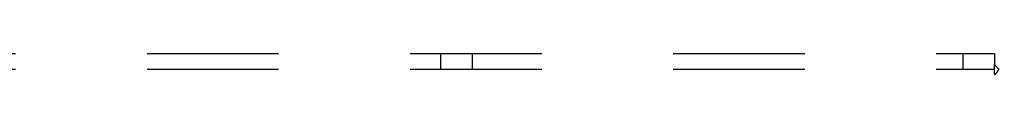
# Model space of a CAD drawing. Header units: inches. Extents: x 0 to 189, y 0 to 122.
# Tile 135 of 226: x 74.223 to 82.001, y 80.923 to 81.089. Entities that reach past the tile are written whole.
import ezdxf

# ---------------------------------------------------------------- set-up
doc = ezdxf.new("R2010")
doc.units = ezdxf.units.IN
doc.header["$LTSCALE"] = 10.388889
doc.header["$MEASUREMENT"] = 0
doc.linetypes.add('HIDDEN', pattern=[0.2, 0.1, -0.1])
doc.layers.add('SUBPANEL', color=7, linetype='CONTINUOUS')

msp = doc.modelspace()

# ---------------------------------------------------------------- linework, layer by layer
at = {"layer": 'SUBPANEL', "color": 8, "linetype": 'HIDDEN'}
for p, q in [((41.9853, 81.0893), (81.9228, 81.0893)), ((77.5478, 81.0893), (77.5478, 80.9643)), ((77.7978, 81.0893), (77.7978, 80.9643)), ((81.6728, 81.0893), (81.6728, 80.9643)), ((81.9228, 81.0893), (81.9228, 81.0028)), ((81.9228, 80.9234), (81.9228, 81.0028)), ((41.9853, 80.9643), (81.9228, 80.9643)), ((83.5478, 80.9643), (81.9581, 80.9643))]:
    msp.add_line(p, q, dxfattribs=at)
for points in [[(81.9228, 81.0028), (81.9243, 81.0006), (81.9259, 80.9985), (81.9275, 80.9965), (81.929, 80.9946), (81.9306, 80.9927), (81.9321, 80.9909), (81.9337, 80.9892), (81.9352, 80.9876), (81.9367, 80.986), (81.9382, 80.9845), (81.9398, 80.983)], [(81.9398, 80.983), (81.9463, 80.9765), (81.9482, 80.9746), (81.9501, 80.9727), (81.9519, 80.9709), (81.9536, 80.969), (81.9553, 80.9673), (81.9568, 80.9657), (81.9581, 80.9643)], [(81.9228, 80.9234), (81.9244, 80.924), (81.926, 80.9247), (81.9275, 80.9254), (81.929, 80.9263), (81.9304, 80.9272), (81.9318, 80.9283), (81.9332, 80.9294), (81.9346, 80.9307), (81.9361, 80.9322), (81.9374, 80.9337), (81.9387, 80.9352), (81.9399, 80.9369), (81.9411, 80.9386), (81.9424, 80.9405), (81.9436, 80.9424), (81.9449, 80.9444), (81.9487, 80.9508)], [(81.9487, 80.9508), (81.9501, 80.9531), (81.9514, 80.9552), (81.9528, 80.9573), (81.9542, 80.9592), (81.9555, 80.9611), (81.9568, 80.9627), (81.9581, 80.9643)]]:
    msp.add_lwpolyline(points, dxfattribs=at)

doc.saveas('drawing.dxf')
